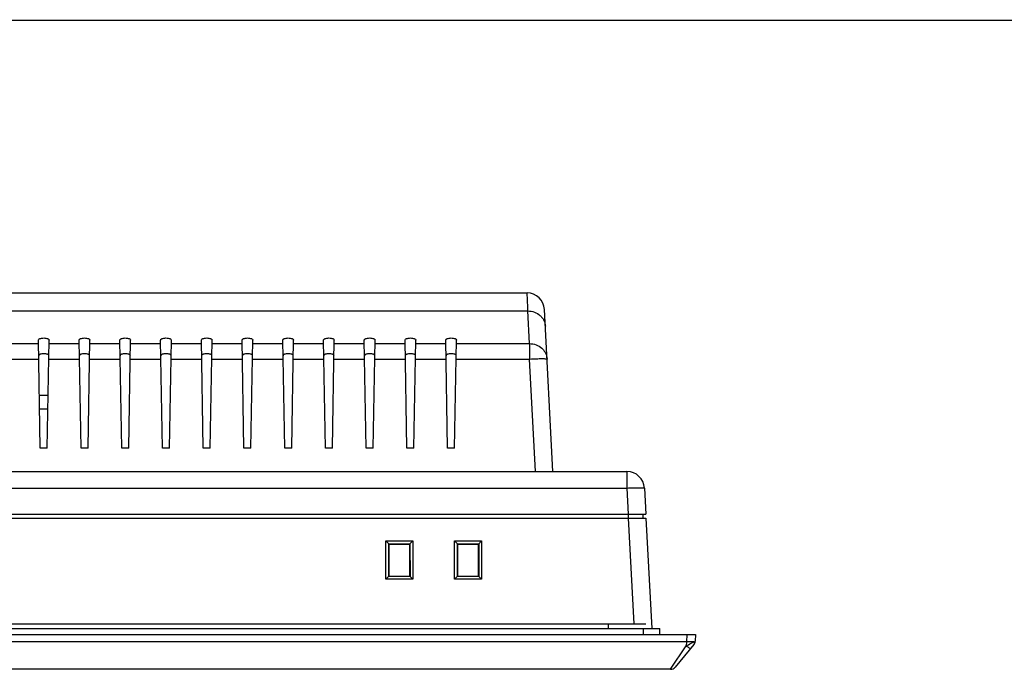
# Model space of a CAD drawing. Header units: millimetres. Extents: x 0 to 1189, y 0 to 841.
# Tile 9 of 17: x 436 to 605, y 729 to 841. Entities that reach past the tile are written whole.
import ezdxf

# ---------------------------------------------------------------- set-up
doc = ezdxf.new("R2010")
doc.units = ezdxf.units.MM
doc.header["$LTSCALE"] = 65.395
doc.layers.get('0').update_dxf_attribs({"linetype": 'CONTINUOUS'})
for name, color, linetype in [('FRONT_CASE-RX12-SHAPE', 7, 'CONTINUOUS'), ('REAR_CASE-RX12-SHAPE', 7, 'CONTINUOUS'), ('SEAL_GASKET-RX12-SHAPE', 7, 'CONTINUOUS')]:
    doc.layers.add(name, color=color, linetype=linetype)

msp = doc.modelspace()

# ---------------------------------------------------------------- linework, layer by layer
at = {"color": 7, "linetype": 'Continuous', "const_width": 0.2}
msp.add_lwpolyline([(0, 841), (1189, 841)], dxfattribs=at)
at = {"layer": 'FRONT_CASE-RX12-SHAPE', "color": 7, "linetype": 'Continuous'}
for p, q in [((240.532, 755.419), (543.488, 755.419)), ((541.446, 737.219), (540.492, 755.419)), ((543.488, 755.419), (544.484, 736.419)), ((498.766, 744.902), (498.773, 751.483)), ((498.773, 751.483), (503.447, 751.483)), ((499.281, 750.975), (498.773, 751.483)), ((502.939, 750.975), (503.447, 751.483)), ((503.447, 751.483), (503.454, 744.902)), ((510.566, 744.902), (510.573, 751.483)), ((510.573, 751.483), (515.247, 751.483)), ((511.081, 750.975), (510.573, 751.483)), ((514.739, 750.975), (515.247, 751.483)), ((515.247, 751.483), (515.254, 744.902)), ((499.275, 745.385), (499.281, 750.975)), ((499.281, 750.948), (499.281, 750.975)), ((499.281, 750.948), (502.939, 750.948)), ((499.31, 750.919), (499.281, 750.948)), ((502.91, 750.919), (499.31, 750.919)), ((499.31, 750.919), (499.31, 745.419)), ((502.91, 750.919), (502.939, 750.948)), ((502.91, 745.419), (502.91, 750.919)), ((502.939, 750.975), (502.944, 745.385)), ((502.939, 750.975), (502.939, 750.948)), ((511.075, 745.385), (511.081, 750.975)), ((511.081, 750.948), (511.081, 750.975)), ((511.081, 750.948), (514.739, 750.948)), ((511.11, 750.919), (511.081, 750.948)), ((514.71, 750.919), (511.11, 750.919)), ((511.11, 750.919), (511.11, 745.419)), ((514.71, 750.919), (514.739, 750.948)), ((514.71, 745.419), (514.71, 750.919)), ((514.739, 750.975), (514.744, 745.385)), ((514.739, 750.975), (514.739, 750.948)), ((499.248, 745.384), (498.766, 744.902)), ((503.454, 744.902), (498.766, 744.902)), ((499.275, 745.385), (499.248, 745.384)), ((502.972, 745.384), (499.248, 745.384)), ((499.31, 745.419), (499.275, 745.385)), ((499.31, 745.419), (502.91, 745.419)), ((502.91, 745.419), (502.944, 745.385)), ((502.972, 745.384), (502.944, 745.385)), ((502.972, 745.384), (503.454, 744.902)), ((511.048, 745.384), (510.566, 744.902)), ((515.254, 744.902), (510.566, 744.902)), ((511.075, 745.385), (511.048, 745.384)), ((514.772, 745.384), (511.048, 745.384)), ((511.11, 745.419), (511.075, 745.385)), ((511.11, 745.419), (514.71, 745.419)), ((514.71, 745.419), (514.744, 745.385)), ((514.772, 745.384), (514.744, 745.385)), ((514.772, 745.384), (515.254, 744.902)), ((232.01, 735.419), (552.01, 735.419)), ((550.512, 735.419), (550.446, 734.157)), ((552.01, 735.419), (551.948, 734.244)), ((550.446, 734.157), (233.574, 734.157)), ((547.726, 729.419), (550.421, 733.471)), ((551.719, 733.658), (548.495, 729.78)), ((550.446, 734.157), (550.421, 733.471)), ((547.726, 729.419), (236.294, 729.419))]:
    msp.add_line(p, q, dxfattribs=at)
for centre, start, end in [((550.95, 734.297), 320.26485, 357), ((547.726, 730.419), 270, 320.26485)]:
    msp.add_arc(centre, 1, start, end, dxfattribs=at)
for points, knots in [([(550.421, 733.471), (550.544, 733.531), (550.976, 733.749), (551.405, 733.973), (551.716, 734.128)], [0, 0, 0, 0, 0.2835271, 1, 1, 1, 1]), ([(550.421, 733.471), (550.51, 733.399), (550.678, 733.272), (550.905, 733.12), (551.063, 733.035), (551.15, 733.008), (551.183, 733.013), (551.19, 733.021)], [0, 0, 0, 0, 0.3794232, 0.6939126, 0.905208, 0.9657071, 1, 1, 1, 1]), ([(551.716, 734.128), (551.535, 734.122), (551.111, 734.128), (550.688, 734.145), (550.446, 734.157)], [0, 0, 0, 0, 0.4282229, 1, 1, 1, 1]), ([(551.716, 734.128), (551.746, 734.027), (551.774, 733.825), (551.697, 733.631), (551.638, 733.561)], [0, 0, 0, 0, 0.5340951, 1, 1, 1, 1]), ([(551.716, 734.128), (551.749, 734.142), (551.807, 734.168), (551.873, 734.199), (551.912, 734.219), (551.931, 734.23), (551.942, 734.237), (551.948, 734.242), (551.948, 734.244)], [0, 0, 0, 0, 0.4155584, 0.7258053, 0.8384958, 0.9217574, 0.9751828, 1, 1, 1, 1])]:
    msp.add_open_spline(points, degree=3, knots=knots, dxfattribs=at)
at = {"layer": 'REAR_CASE-RX12-SHAPE', "color": 7, "linetype": 'Continuous'}
for p, q in [((351.399, 794.119), (523.054, 794.119)), ((523.176, 791.626), (523.054, 794.119)), ((429.701, 791.026), (523.205, 791.026)), ((523.177, 791.604), (523.176, 791.626)), ((523.205, 791.026), (523.177, 791.604)), ((523.5, 785.403), (523.205, 791.026)), ((527.51, 763.419), (526.05, 791.276)), ((422.008, 785.403), (439.096, 785.403)), ((439.41, 767.419), (439.085, 786.016)), ((440.61, 767.419), (440.935, 786.016)), ((440.924, 785.403), (446.096, 785.403)), ((446.41, 767.419), (446.085, 786.016)), ((447.61, 767.419), (447.935, 786.016)), ((447.924, 785.403), (453.096, 785.403)), ((453.41, 767.419), (453.085, 786.016)), ((454.61, 767.419), (454.935, 786.016)), ((454.924, 785.403), (460.096, 785.403)), ((460.41, 767.419), (460.085, 786.016)), ((461.61, 767.419), (461.935, 786.016)), ((461.924, 785.403), (467.096, 785.403)), ((467.41, 767.419), (467.085, 786.016)), ((468.61, 767.419), (468.935, 786.016)), ((468.924, 785.403), (474.096, 785.403)), ((474.41, 767.419), (474.085, 786.016)), ((475.61, 767.419), (475.935, 786.016)), ((475.924, 785.403), (481.096, 785.403)), ((481.41, 767.419), (481.085, 786.016)), ((482.61, 767.419), (482.935, 786.016)), ((482.924, 785.403), (488.096, 785.403)), ((488.41, 767.419), (488.085, 786.016)), ((489.61, 767.419), (489.935, 786.016)), ((489.924, 785.403), (495.096, 785.403)), ((495.41, 767.419), (495.085, 786.016)), ((496.61, 767.419), (496.935, 786.016)), ((496.924, 785.403), (502.096, 785.403)), ((502.41, 767.419), (502.085, 786.016)), ((503.61, 767.419), (503.935, 786.016)), ((503.924, 785.403), (509.096, 785.403)), ((509.41, 767.419), (509.085, 786.016)), ((510.61, 767.419), (510.935, 786.016)), ((510.924, 785.403), (523.5, 785.403)), ((523.5, 785.403), (523.5, 782.766)), ((421.931, 782.766), (439.142, 782.766)), ((440.878, 782.766), (446.142, 782.766)), ((447.878, 782.766), (453.142, 782.766)), ((454.878, 782.766), (460.142, 782.766)), ((461.878, 782.766), (467.142, 782.766)), ((468.878, 782.766), (474.142, 782.766)), ((475.878, 782.766), (481.142, 782.766)), ((482.878, 782.766), (488.142, 782.766)), ((489.878, 782.766), (495.142, 782.766)), ((496.878, 782.766), (502.142, 782.766)), ((503.878, 782.766), (509.142, 782.766)), ((510.878, 782.766), (523.5, 782.766)), ((524.514, 763.419), (523.5, 782.766)), ((440.768, 776.488), (439.252, 776.488)), ((440.727, 774.119), (439.293, 774.119)), ((440.61, 767.419), (439.41, 767.419)), ((447.61, 767.419), (446.41, 767.419)), ((454.61, 767.419), (453.41, 767.419)), ((461.61, 767.419), (460.41, 767.419)), ((468.61, 767.419), (467.41, 767.419)), ((475.61, 767.419), (474.41, 767.419)), ((482.61, 767.419), (481.41, 767.419)), ((489.61, 767.419), (488.41, 767.419)), ((496.61, 767.419), (495.41, 767.419)), ((503.61, 767.419), (502.41, 767.419)), ((510.61, 767.419), (509.41, 767.419)), ((243.798, 763.419), (540.222, 763.419)), ((540.222, 763.419), (540.222, 760.576)), ((243.798, 760.576), (540.222, 760.576)), ((540.222, 760.576), (540.455, 756.119)), ((543.218, 760.576), (543.451, 756.119)), ((240.569, 756.119), (543.451, 756.119)), ((540.492, 755.419), (540.492, 756.119)), ((542.988, 755.419), (543, 756.119))]:
    msp.add_line(p, q, dxfattribs=at)
for centre in [(523.054, 791.119), (540.222, 760.419)]:
    msp.add_arc(centre, 3, 3, 90, dxfattribs=at)
for points, knots in [([(523.205, 791.026), (523.582, 791.028), (524.336, 790.901), (525.157, 790.42), (525.66, 789.884), (526.042, 789.275), (526.183, 788.742), (526.201, 788.389)], [0, 0, 0, 0, 0.2578641, 0.5108249, 0.6353649, 0.7583444, 1, 1, 1, 1]), ([(439.085, 786.016), (439.084, 786.066), (439.134, 786.148), (439.235, 786.22), (439.398, 786.299), (439.661, 786.363), (440.01, 786.39), (440.359, 786.363), (440.622, 786.299), (440.785, 786.22), (440.886, 786.148), (440.935, 786.066), (440.935, 786.016)], [0, 0, 0, 0, 0.0708289, 0.1191879, 0.1781832, 0.3259262, 0.4999996, 0.6740743, 0.8218185, 0.8808125, 0.92917, 1, 1, 1, 1]), ([(446.085, 786.016), (446.084, 786.066), (446.134, 786.148), (446.235, 786.22), (446.398, 786.299), (446.661, 786.363), (447.01, 786.39), (447.359, 786.363), (447.622, 786.299), (447.785, 786.22), (447.886, 786.148), (447.935, 786.066), (447.935, 786.016)], [0, 0, 0, 0, 0.0708289, 0.1191879, 0.1781832, 0.3259262, 0.4999996, 0.6740743, 0.8218185, 0.8808124, 0.92917, 1, 1, 1, 1]), ([(453.085, 786.016), (453.084, 786.066), (453.134, 786.148), (453.235, 786.22), (453.398, 786.299), (453.661, 786.363), (454.01, 786.39), (454.359, 786.363), (454.622, 786.299), (454.785, 786.22), (454.886, 786.148), (454.935, 786.066), (454.935, 786.016)], [0, 0, 0, 0, 0.0708289, 0.1191879, 0.1781832, 0.3259262, 0.4999996, 0.6740743, 0.8218185, 0.8808124, 0.92917, 1, 1, 1, 1]), ([(460.085, 786.016), (460.084, 786.066), (460.134, 786.148), (460.235, 786.22), (460.398, 786.299), (460.661, 786.363), (461.01, 786.39), (461.359, 786.363), (461.622, 786.299), (461.785, 786.22), (461.886, 786.148), (461.935, 786.066), (461.935, 786.016)], [0, 0, 0, 0, 0.0708289, 0.1191879, 0.1781832, 0.3259262, 0.4999996, 0.6740743, 0.8218185, 0.8808124, 0.9291699, 1, 1, 1, 1]), ([(467.085, 786.016), (467.084, 786.066), (467.134, 786.148), (467.235, 786.22), (467.398, 786.299), (467.661, 786.363), (468.01, 786.39), (468.359, 786.363), (468.622, 786.299), (468.785, 786.22), (468.886, 786.148), (468.935, 786.066), (468.935, 786.016)], [0, 0, 0, 0, 0.0708289, 0.1191879, 0.1781832, 0.3259262, 0.4999996, 0.6740743, 0.8218185, 0.8808124, 0.9291699, 1, 1, 1, 1]), ([(474.085, 786.016), (474.084, 786.066), (474.134, 786.148), (474.235, 786.22), (474.398, 786.299), (474.661, 786.363), (475.01, 786.39), (475.359, 786.363), (475.622, 786.299), (475.785, 786.22), (475.886, 786.148), (475.935, 786.066), (475.935, 786.016)], [0, 0, 0, 0, 0.070829, 0.119188, 0.1781832, 0.3259263, 0.4999996, 0.6740741, 0.8218183, 0.8808122, 0.9291698, 1, 1, 1, 1]), ([(481.085, 786.016), (481.084, 786.066), (481.134, 786.148), (481.235, 786.22), (481.398, 786.299), (481.661, 786.363), (482.01, 786.39), (482.359, 786.363), (482.622, 786.299), (482.785, 786.22), (482.886, 786.148), (482.935, 786.066), (482.935, 786.016)], [0, 0, 0, 0, 0.070829, 0.119188, 0.1781832, 0.3259263, 0.4999996, 0.6740741, 0.8218183, 0.8808122, 0.9291698, 1, 1, 1, 1]), ([(488.085, 786.016), (488.084, 786.066), (488.134, 786.148), (488.235, 786.22), (488.398, 786.299), (488.661, 786.363), (489.01, 786.39), (489.359, 786.363), (489.622, 786.299), (489.785, 786.22), (489.886, 786.148), (489.935, 786.066), (489.935, 786.016)], [0, 0, 0, 0, 0.070829, 0.119188, 0.1781832, 0.3259263, 0.4999996, 0.674074, 0.8218183, 0.8808122, 0.9291698, 1, 1, 1, 1]), ([(495.085, 786.016), (495.084, 786.066), (495.134, 786.148), (495.235, 786.22), (495.398, 786.299), (495.661, 786.363), (496.01, 786.39), (496.359, 786.363), (496.622, 786.299), (496.785, 786.22), (496.886, 786.148), (496.935, 786.066), (496.935, 786.016)], [0, 0, 0, 0, 0.070829, 0.119188, 0.1781832, 0.3259263, 0.4999996, 0.674074, 0.8218182, 0.8808121, 0.9291698, 1, 1, 1, 1]), ([(502.085, 786.016), (502.084, 786.066), (502.134, 786.148), (502.235, 786.22), (502.398, 786.299), (502.661, 786.363), (503.01, 786.39), (503.359, 786.363), (503.622, 786.299), (503.785, 786.22), (503.886, 786.148), (503.935, 786.066), (503.935, 786.016)], [0, 0, 0, 0, 0.070829, 0.119188, 0.1781832, 0.3259263, 0.4999996, 0.674074, 0.8218182, 0.8808121, 0.9291698, 1, 1, 1, 1]), ([(509.085, 786.016), (509.084, 786.066), (509.134, 786.148), (509.235, 786.22), (509.398, 786.299), (509.661, 786.363), (510.01, 786.39), (510.359, 786.363), (510.622, 786.299), (510.785, 786.22), (510.886, 786.148), (510.935, 786.066), (510.935, 786.016)], [0, 0, 0, 0, 0.0708291, 0.119188, 0.1781832, 0.3259263, 0.4999996, 0.674074, 0.8218182, 0.8808121, 0.9291698, 1, 1, 1, 1]), ([(523.5, 785.403), (523.877, 785.405), (524.631, 785.278), (525.451, 784.797), (525.955, 784.26), (526.336, 783.652), (526.478, 783.118), (526.496, 782.766)], [0, 0, 0, 0, 0.2578642, 0.5108251, 0.6353652, 0.7583447, 1, 1, 1, 1]), ([(440.888, 783.332), (440.889, 783.379), (440.842, 783.456), (440.745, 783.525), (440.591, 783.6), (440.342, 783.661), (440.01, 783.686), (439.678, 783.661), (439.429, 783.6), (439.275, 783.525), (439.178, 783.456), (439.131, 783.379), (439.132, 783.332)], [0, 0, 0, 0, 0.0708292, 0.1191884, 0.1781837, 0.3259279, 0.500002, 0.6740771, 0.8218208, 0.880815, 0.9291718, 1, 1, 1, 1]), ([(447.888, 783.332), (447.889, 783.379), (447.842, 783.456), (447.745, 783.525), (447.591, 783.6), (447.342, 783.661), (447.01, 783.686), (446.678, 783.661), (446.429, 783.6), (446.275, 783.525), (446.178, 783.456), (446.131, 783.379), (446.132, 783.332)], [0, 0, 0, 0, 0.0708292, 0.1191884, 0.1781838, 0.3259279, 0.5000019, 0.6740771, 0.8218208, 0.880815, 0.9291718, 1, 1, 1, 1]), ([(454.888, 783.332), (454.889, 783.379), (454.842, 783.456), (454.745, 783.525), (454.591, 783.6), (454.342, 783.661), (454.01, 783.686), (453.678, 783.661), (453.429, 783.6), (453.275, 783.525), (453.178, 783.456), (453.131, 783.379), (453.132, 783.332)], [0, 0, 0, 0, 0.0708293, 0.1191884, 0.1781838, 0.3259279, 0.5000019, 0.6740771, 0.8218208, 0.880815, 0.9291718, 1, 1, 1, 1]), ([(461.888, 783.332), (461.889, 783.379), (461.842, 783.456), (461.745, 783.525), (461.591, 783.6), (461.342, 783.661), (461.01, 783.686), (460.678, 783.661), (460.429, 783.6), (460.275, 783.525), (460.178, 783.456), (460.131, 783.379), (460.132, 783.332)], [0, 0, 0, 0, 0.0708293, 0.1191884, 0.1781838, 0.3259279, 0.5000019, 0.6740771, 0.8218207, 0.880815, 0.9291717, 1, 1, 1, 1]), ([(468.888, 783.332), (468.889, 783.379), (468.842, 783.456), (468.745, 783.525), (468.591, 783.6), (468.342, 783.661), (468.01, 783.686), (467.678, 783.661), (467.429, 783.6), (467.275, 783.525), (467.178, 783.456), (467.131, 783.379), (467.132, 783.332)], [0, 0, 0, 0, 0.0708293, 0.1191884, 0.1781838, 0.3259279, 0.5000019, 0.674077, 0.8218207, 0.880815, 0.9291717, 1, 1, 1, 1]), ([(475.888, 783.332), (475.889, 783.379), (475.842, 783.456), (475.745, 783.525), (475.591, 783.6), (475.342, 783.661), (475.01, 783.686), (474.678, 783.661), (474.429, 783.6), (474.275, 783.525), (474.178, 783.456), (474.131, 783.379), (474.132, 783.332)], [0, 0, 0, 0, 0.0708291, 0.1191881, 0.1781831, 0.3259266, 0.4999997, 0.6740743, 0.8218183, 0.8808124, 0.92917, 1, 1, 1, 1]), ([(482.888, 783.332), (482.889, 783.379), (482.842, 783.456), (482.745, 783.525), (482.591, 783.6), (482.342, 783.661), (482.01, 783.686), (481.678, 783.661), (481.429, 783.6), (481.275, 783.525), (481.178, 783.456), (481.131, 783.379), (481.132, 783.332)], [0, 0, 0, 0, 0.0708291, 0.1191881, 0.1781831, 0.3259266, 0.4999997, 0.6740743, 0.8218183, 0.8808124, 0.92917, 1, 1, 1, 1]), ([(489.888, 783.332), (489.889, 783.379), (489.842, 783.456), (489.745, 783.525), (489.591, 783.6), (489.342, 783.661), (489.01, 783.686), (488.678, 783.661), (488.429, 783.6), (488.275, 783.525), (488.178, 783.456), (488.131, 783.379), (488.132, 783.332)], [0, 0, 0, 0, 0.0708291, 0.1191881, 0.1781831, 0.3259266, 0.4999997, 0.6740743, 0.8218183, 0.8808124, 0.92917, 1, 1, 1, 1]), ([(496.888, 783.332), (496.889, 783.379), (496.842, 783.456), (496.745, 783.525), (496.591, 783.6), (496.342, 783.661), (496.01, 783.686), (495.678, 783.661), (495.429, 783.6), (495.275, 783.525), (495.178, 783.456), (495.131, 783.379), (495.132, 783.332)], [0, 0, 0, 0, 0.0708291, 0.1191881, 0.1781831, 0.3259266, 0.4999997, 0.6740743, 0.8218182, 0.8808123, 0.92917, 1, 1, 1, 1]), ([(503.888, 783.332), (503.889, 783.379), (503.842, 783.456), (503.745, 783.525), (503.591, 783.6), (503.342, 783.661), (503.01, 783.686), (502.678, 783.661), (502.429, 783.6), (502.275, 783.525), (502.178, 783.456), (502.131, 783.379), (502.132, 783.332)], [0, 0, 0, 0, 0.0708291, 0.1191881, 0.1781831, 0.3259266, 0.4999997, 0.6740743, 0.8218182, 0.8808123, 0.9291699, 1, 1, 1, 1]), ([(510.888, 783.332), (510.889, 783.379), (510.842, 783.456), (510.745, 783.525), (510.591, 783.6), (510.342, 783.661), (510.01, 783.686), (509.678, 783.661), (509.429, 783.6), (509.275, 783.525), (509.178, 783.456), (509.131, 783.379), (509.132, 783.332)], [0, 0, 0, 0, 0.0708291, 0.1191881, 0.1781831, 0.3259266, 0.4999997, 0.6740743, 0.8218182, 0.8808123, 0.9291699, 1, 1, 1, 1]), ([(523.5, 782.766), (523.695, 782.776), (524.076, 782.794), (524.63, 782.814), (525.141, 782.827), (525.589, 782.832), (525.956, 782.829), (526.207, 782.819), (526.356, 782.807), (526.43, 782.795), (526.472, 782.786), (526.496, 782.773), (526.496, 782.766)], [0, 0, 0, 0, 0.1942951, 0.381052, 0.5531674, 0.7040656, 0.828019, 0.920365, 0.9535924, 0.9778183, 0.9930019, 1, 1, 1, 1]), ([(540.222, 760.576), (540.416, 760.586), (540.798, 760.604), (541.352, 760.625), (541.862, 760.637), (542.31, 760.642), (542.678, 760.639), (542.929, 760.629), (543.077, 760.617), (543.151, 760.606), (543.193, 760.596), (543.217, 760.583), (543.218, 760.576)], [0, 0, 0, 0, 0.1942951, 0.381052, 0.5531674, 0.7040656, 0.828019, 0.920365, 0.9535924, 0.9778183, 0.9930019, 1, 1, 1, 1])]:
    msp.add_open_spline(points, degree=3, knots=knots, dxfattribs=at)
at = {"layer": 'SEAL_GASKET-RX12-SHAPE', "color": 7, "linetype": 'Continuous'}
for p, q in [((233.162, 736.419), (545.858, 736.419)), ((235.536, 737.219), (543.484, 737.219)), ((536.984, 737.219), (536.984, 736.419)), ((543.06, 735.419), (543.06, 736.419)), ((545.858, 735.419), (545.858, 736.419))]:
    msp.add_line(p, q, dxfattribs=at)

doc.saveas('drawing.dxf')
